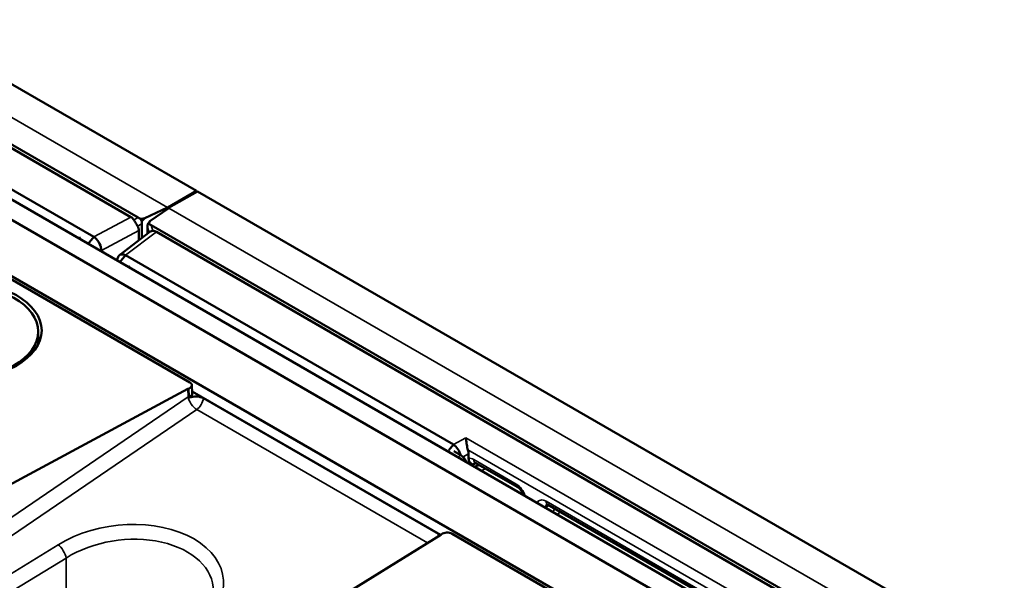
# Model space of a CAD drawing. Header units: millimetres. Extents: x 0 to 5104, y -184 to 1188.
# Tile 205 of 221: x 1429 to 1477, y 600 to 627. Entities that reach past the tile are written whole.
import ezdxf

# ---------------------------------------------------------------- set-up
doc = ezdxf.new("R2010")
doc.units = ezdxf.units.MM
doc.header["$LTSCALE"] = 2
doc.layers.add('Sichtbar (ISO)', color=7, linetype='Continuous', lineweight=50)
doc.layers.add('Sichtbar schmal (ISO)', color=7, linetype='Continuous', lineweight=35)

msp = doc.modelspace()

# ---------------------------------------------------------------- linework, layer by layer
at = {"layer": 'Sichtbar (ISO)'}
for p, q in [((1320.786, 686.182), (1437.648, 618.712)), ((1318.547, 684.554), (1434.827, 617.419)), ((1318.802, 684.232), (1434.483, 617.443)), ((1549.724, 548.425), (1315.955, 683.392)), ((1315.012, 682.957), (1548.781, 547.99)), ((1312.655, 681.596), (1546.424, 546.629)), ((1416.852, 625.631), (1432.687, 616.489)), ((1421.658, 618.5), (1437.326, 609.454)), ((1437.648, 618.712), (1436.257, 617.909)), ((1437.695, 618.685), (1436.304, 617.882)), ((1437.648, 618.712), (1437.648, 618.658)), ((1437.695, 618.685), (1554.556, 551.215)), ((1435.152, 617.386), (1436.255, 617.911)), ((1435.397, 617.244), (1436.306, 617.881)), ((1436.255, 617.911), (1436.255, 617.845)), ((1436.255, 617.911), (1436.257, 617.909)), ((1436.257, 617.909), (1436.257, 617.846)), ((1436.304, 617.879), (1436.304, 617.882)), ((1436.304, 617.882), (1436.306, 617.881)), ((1435.152, 617.386), (1434.944, 617.36)), ((1435.152, 617.386), (1435.013, 617.24)), ((1435.005, 617.111), (1435.005, 616.427)), ((1435.276, 616.954), (1435.276, 616.635)), ((1435.282, 617.084), (1435.397, 617.244)), ((1435.353, 617.124), (1435.397, 617.244)), ((1435.456, 617.057), (1551.735, 549.922)), ((1432.418, 616.152), (1432.687, 616.489)), ((1435.402, 616.731), (1433.929, 615.602)), ((1434.864, 616.793), (1434.864, 616.319)), ((1435.71, 616.735), (1551.392, 549.946)), ((1433.056, 615.833), (1433.056, 615.784)), ((1434.224, 615.594), (1433.954, 615.266)), ((1434.224, 615.594), (1450.058, 606.452)), ((1430.004, 611.289), (1430.004, 611.908)), ((1437.424, 609.321), (1437.436, 608.931)), ((1437.238, 609.139), (1426.667, 603.447)), ((1437.433, 609.011), (1449.436, 602.081)), ((1449.337, 602.132), (1437.985, 608.686)), ((1450.058, 606.452), (1449.838, 606.184)), ((1450.08, 606.133), (1450.422, 605.935)), ((1450.794, 605.994), (1450.794, 605.787)), ((1451.302, 605.463), (1451.09, 605.372)), ((1451.111, 605.573), (1453.167, 604.386)), ((1464.717, 597.718), (1454.604, 603.557)), ((1436.033, 602.443), (1436.033, 602.443)), ((1449.994, 602.14), (1492.964, 577.331)), ((1439.594, 595.987), (1449.449, 602.089))]:
    msp.add_line(p, q, dxfattribs=at)
for centre, major_axis, ratio, start_param, end_param in [((1434.305, 616.914), (0.042, 0.571), 0.729166, 5.525935, 5.944999), ((1435.527, 617.605), (-0.957, 0.148), 0.412024, 0.81581, 0.980375), ((1435.729, 617.714), (-0.765, -0.399), 0.773006, 6.20941, 6.417918), ((1434.313, 616.919), (-0.518, 0.267), 0.708253, 3.492057, 3.957868), ((1435.583, 617.635), (-0.43, -0.877), 0.441592, 5.382054, 5.549574), ((1435.753, 617.538), (-0.345, -0.925), 0.356567, 5.352115, 5.519635), ((1435.69, 617.737), (0.484, 0.657), 0.214182, 3.487608, 3.696115), ((1435.777, 617.461), (-0.702, 0.299), 0.663153, 1.225909, 1.390475), ((1435.567, 616.186), (0.013, -0.591), 0.68554, 2.746892, 3.165956), ((1426.004, 610.437), (-4.154, -0.505), 0.642704, 3.308738, 3.347446), ((1437.091, 609.317), (0.333, 0), 0.57735, 5.343938, 7.069194), ((1437.602, 608.913), (-0.533, 0), 0.57735, 5.343938, 5.463512), ((1437.613, 608.471), (-0.526, 0), 0.57735, 3.926991, 5.341241), ((1450.421, 605.554), (0.233, -0.404), 0.577702, 1.34903, 2.356348), ((1450.415, 606.211), (0.268, -0.461), 0.579986, 0.785215, 1.200599), ((1451.278, 605.862), (-0.167, -0.289), 0.57735, 6.283021, 6.283185), ((1453.333, 604.675), (-0.167, -0.289), 0.57735, 0, 0.0001), ((1454.77, 603.845), (-0.167, -0.289), 0.57735, 6.283085, 6.283185), ((1449.759, 602.004), (-0.333, 0), 0.57735, 3.926991, 5.652247), ((1449.059, 602.299), (-0.533, 0), 0.57735, 2.391101, 2.510654)]:
    msp.add_ellipse(centre, major_axis=major_axis, ratio=ratio, start_param=start_param, end_param=end_param, dxfattribs=at)
for centre, major_axis in [((1426.004, 611.963), (4.167, 0)), ((1426.004, 611.908), (4, 0))]:
    msp.add_ellipse(centre, major_axis=major_axis, ratio=0.57735, dxfattribs=at)
for points, knots in [([(1434.805, 617.003), (1434.78, 617.049), (1434.752, 617.096), (1434.693, 617.196), (1434.658, 617.254), (1434.623, 617.307), (1434.622, 617.307), (1434.622, 617.308)], [0.3895059, 0.3895059, 0.3895059, 0.3895059, 0.41323817, 0.41323817, 0.44167057, 0.44167057, 0.44211186, 0.44211186, 0.44211186, 0.44211186]), ([(1432.687, 616.489), (1432.867, 616.375), (1433.018, 616.11), (1433.049, 615.91), (1433.053, 615.883), (1433.055, 615.858), (1433.056, 615.833)], [0, 0, 0, 0, 0.881968, 0.881968, 0.881968, 1, 1, 1, 1]), ([(1435.402, 616.731), (1435.407, 616.735), (1435.412, 616.739), (1435.448, 616.76), (1435.491, 616.773), (1435.542, 616.776), (1435.543, 616.776), (1435.544, 616.776)], [-0.41880672, -0.41880672, -0.41880672, -0.41880672, -0.41362535, -0.41362535, -0.38519296, -0.38519296, -0.38475166, -0.38475166, -0.38475166, -0.38475166]), ([(1433.865, 615.515), (1433.883, 615.558), (1433.911, 615.593), (1433.949, 615.615), (1434.018, 615.654), (1434.117, 615.651), (1434.224, 615.594)], [0.2528202, 0.2528202, 0.2528202, 0.2528202, 0.520222, 0.520222, 0.520222, 1, 1, 1, 1]), ([(1437.439, 608.884), (1437.439, 608.88), (1437.44, 608.876), (1437.44, 608.849), (1437.43, 608.821), (1437.399, 608.777), (1437.372, 608.753), (1437.331, 608.73), (1437.318, 608.723), (1437.304, 608.717)], [0.10850495, 0.10850495, 0.10850495, 0.10850495, 0.1115037, 0.1115037, 0.13007829, 0.13007829, 0.14852761, 0.14852761, 0.15586303, 0.15586303, 0.15586303, 0.15586303]), ([(1437.436, 608.931), (1437.436, 608.928), (1437.436, 608.925), (1437.436, 608.919), (1437.436, 608.916), (1437.437, 608.91), (1437.437, 608.907), (1437.437, 608.901), (1437.438, 608.897), (1437.438, 608.891), (1437.439, 608.888), (1437.439, 608.884)], [3.1765205, 3.1765205, 3.1765205, 3.1765205, 3.1968438, 3.1968438, 3.2171671, 3.2171671, 3.2374904, 3.2374904, 3.2578137, 3.2578137, 3.2781369, 3.2781369, 3.2781369, 3.2781369]), ([(1450.66, 606.777), (1450.666, 606.737), (1450.672, 606.686), (1450.687, 606.571), (1450.696, 606.508), (1450.713, 606.402), (1450.721, 606.354), (1450.74, 606.266), (1450.75, 606.225), (1450.762, 606.189)], [-0.36151188, -0.36151188, -0.36151188, -0.36151188, -0.33133221, -0.33133221, -0.30115254, -0.30115254, -0.28071891, -0.28071891, -0.26310755, -0.26310755, -0.26310755, -0.26310755]), ([(1450.951, 605.51), (1450.918, 605.526), (1450.872, 605.559), (1450.812, 605.658), (1450.798, 605.708), (1450.794, 605.769), (1450.794, 605.777), (1450.794, 605.788)], [0.00019077, 0.00019077, 0.00019077, 0.00019077, 0.02591695, 0.02591695, 0.04580233, 0.04580233, 0.04888264, 0.04888264, 0.04888264, 0.04888264]), ([(1451.022, 605.481), (1451.018, 605.483), (1451.014, 605.484), (1451.003, 605.488), (1450.995, 605.491), (1450.975, 605.499), (1450.963, 605.504), (1450.951, 605.51)], [-0.00333023, -0.00333023, -0.00333023, -0.00333023, 0, 0, 0.00629336, 0.00629336, 0.01588069, 0.01588069, 0.01588069, 0.01588069]), ([(1451.111, 605.573), (1451.097, 605.582), (1451.085, 605.587), (1451.07, 605.592), (1451.066, 605.592), (1451.066, 605.592)], [0, 0, 0, 0, 0.0140466, 0.0140466, 0.02722687, 0.02722687, 0.02722687, 0.02722687]), ([(1453.441, 604.014), (1453.433, 604.04), (1453.422, 604.067), (1453.393, 604.127), (1453.374, 604.162), (1453.332, 604.228), (1453.307, 604.26), (1453.258, 604.315), (1453.233, 604.338), (1453.195, 604.369), (1453.18, 604.379), (1453.167, 604.386)], [0.03083492, 0.03083492, 0.03083492, 0.03083492, 0.04409059, 0.04409059, 0.0613712, 0.0613712, 0.07967209, 0.07967209, 0.09719717, 0.09719717, 0.109552, 0.109552, 0.109552, 0.109552]), ([(1454.604, 603.557), (1454.589, 603.565), (1454.578, 603.57), (1454.563, 603.575), (1454.56, 603.575), (1454.56, 603.575)], [0, 0, 0, 0, 0.01378588, 0.01378588, 0.02660839, 0.02660839, 0.02660839, 0.02660839]), ([(1449.426, 602.075), (1449.425, 602.075), (1449.424, 602.076), (1449.397, 602.096), (1449.367, 602.115), (1449.337, 602.132)], [-0.01947202, -0.01947202, -0.01947202, -0.01947202, -0.01879782, -0.01879782, 0, 0, 0, 0])]:
    msp.add_open_spline(points, degree=3, knots=knots, dxfattribs=at)
for points in [[(1433.798, 615.355), (1433.82, 615.408), (1433.842, 615.461), (1433.865, 615.514)], [(1450.058, 606.452), (1450.217, 606.353), (1450.356, 606.133), (1450.407, 605.944)]]:
    msp.add_open_spline(points, degree=3, dxfattribs=at)
at = {"layer": 'Sichtbar schmal (ISO)'}
for p, q in [((1436.255, 617.911), (1319.398, 685.378)), ((1553.163, 550.414), (1436.306, 617.881)), ((1432.687, 616.489), (1434.483, 617.443)), ((1434.622, 617.308), (1434.827, 617.419)), ((1435.005, 617.111), (1434.805, 617.003)), ((1435.276, 616.954), (1435.357, 616.697)), ((1435.544, 616.776), (1435.456, 617.057)), ((1431.944, 616.426), (1432.04, 616.479)), ((1434.864, 616.793), (1433.056, 615.833)), ((1434.224, 615.594), (1435.71, 616.735)), ((1432.988, 615.823), (1433.056, 615.833)), ((1434.44, 615.074), (1434.358, 615.032)), ((1437.25, 608.752), (1437.238, 609.139)), ((1437.299, 608.775), (1437.287, 609.162)), ((1426.583, 601.492), (1437.25, 608.752)), ((1437.659, 608.136), (1426.925, 600.83)), ((1448.814, 601.696), (1437.659, 608.136)), ((1450.66, 606.777), (1450.058, 606.452)), ((1488.062, 585.183), (1450.66, 606.777)), ((1450.265, 605.848), (1450.422, 605.935)), ((1450.53, 605.852), (1450.794, 605.994)), ((1450.762, 606.189), (1487.491, 584.983)), ((1450.893, 605.485), (1450.95, 605.51)), ((1451.165, 605.542), (1451.022, 605.481)), ((1451.042, 605.726), (1453.098, 604.539)), ((1454.535, 603.709), (1464.648, 597.871)), ((1454.523, 603.431), (1454.689, 603.508)), ((1454.523, 603.431), (1454.523, 603.39)), ((1454.959, 603.351), (1454.862, 603.194)), ((1455.1, 603.057), (1455.197, 603.214)), ((1436.13, 602.422), (1436.13, 602.422)), ((1428.448, 600.063), (1430.961, 601.608)), ((1431.35, 600.967), (1428.836, 599.421)), ((1431.35, 595.522), (1431.35, 600.967))]:
    msp.add_line(p, q, dxfattribs=at)
for centre, major_axis, ratio, start_param, end_param in [((1437.102, 608.921), (0.333, 0.01), 0.556837, 5.326463, 6.283185), ((1437.613, 608.542), (-0.533, -0.016), 0.556837, 5.326463, 5.446037), ((1437.613, 608.542), (-0.3, 0.441), 0.484909, 0.783012, 2.314909), ((1437.671, 608.575), (-0.263, 0.456), 0.57735, 0.820326, 0.950188), ((1437.613, 608.542), (-0.267, -0.462), 0.57735, 0.907571, 2.193384), ((1451.045, 605.179), (-0.336, 0.579), 0.574719, 5.497649, 6.051331), ((1451.28, 605.315), (-0.206, 0.271), 0.582938, 6.256093, 6.842553), ((1451.278, 605.862), (-0.167, -0.289), 0.57735, 5.497787, 6.283021), ((1451.548, 606.048), (-0.558, -0.816), 0.606893, 0.645085, 0.924344), ((1453.096, 603.995), (-0.333, 0.577), 0.578934, 4.338604, 5.496418), ((1453.333, 604.675), (-0.167, -0.289), 0.57735, 5.497787, 6.283185), ((1454.536, 603.164), (0.334, -0.579), 0.575771, 2.357564, 3.515377), ((1454.772, 603.3), (0.194, -0.276), 0.569614, 3.169583, 3.875063), ((1454.77, 603.845), (-0.167, -0.289), 0.57735, 5.497787, 6.283085), ((1454.3, 603.574), (0.333, 0), 0.57735, 5.294697, 5.445427), ((1434.09, 599.413), (-4.852, -0.59), 0.642704, 2.36552, 5.33258), ((1448.965, 601.988), (-0.267, -0.462), 0.57735, 1.918069, 2.193384), ((1434.136, 599.007), (4.316, 0.6), 0.649779, 6.194472, 8.462093), ((1431.007, 601.202), (-0.279, 0.454), 0.450854, 3.918017, 5.478191)]:
    msp.add_ellipse(centre, major_axis=major_axis, ratio=ratio, start_param=start_param, end_param=end_param, dxfattribs=at)

doc.saveas('drawing.dxf')
